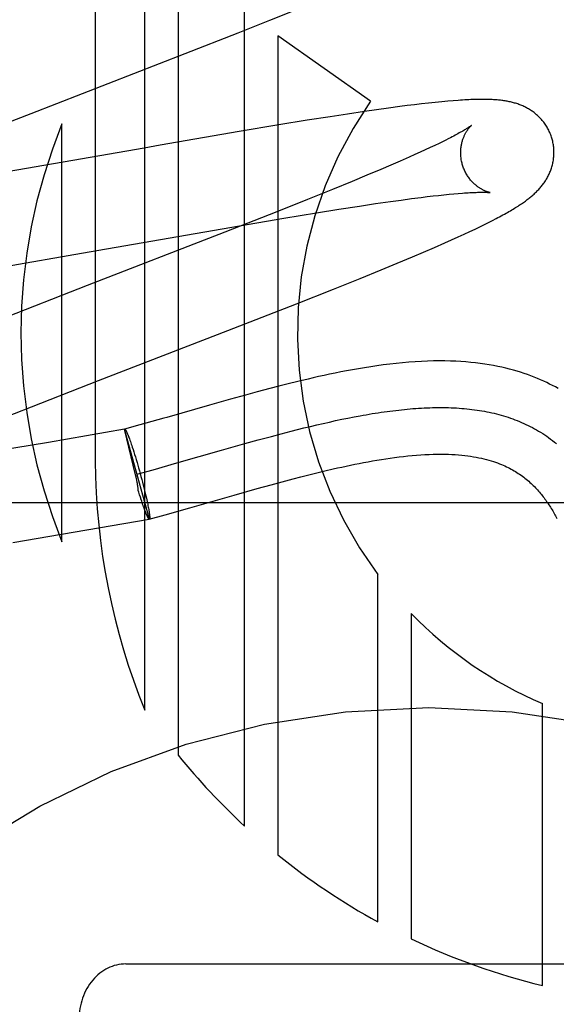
# Model space of a CAD drawing. Header units: inches. Extents: x 0 to 262, y 0 to 169.
# Tile 29 of 78: x 83.203 to 83.318, y 93.524 to 93.735. Entities that reach past the tile are written whole.
import ezdxf

# ---------------------------------------------------------------- set-up
doc = ezdxf.new("R2010")
doc.units = ezdxf.units.IN
doc.header["$LTSCALE"] = 14.3846153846
doc.header["$MEASUREMENT"] = 0
doc.linetypes.add('HIDDEN', pattern=[0.2, 0.1, -0.1])
doc.layers.add('DEFAULT_2', color=8, linetype='HIDDEN')

msp = doc.modelspace()

# ---------------------------------------------------------------- linework, layer by layer
at = {"layer": 'DEFAULT_2', "color": 8, "linetype": 'HIDDEN'}
for p, q in [((83.21899173, 93.94605627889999), (83.21899173, 93.64026271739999)), ((83.22959013, 93.5868184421), (83.22959013, 93.94605627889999)), ((83.23673253, 93.94605627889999), (83.23673253, 93.57719186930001)), ((83.25101733, 93.56193754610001), (83.25101733, 93.94605627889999)), ((83.25644596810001, 93.7347677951), (83.2620091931, 93.7370129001)), ((83.2496224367, 93.7320531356), (83.25644596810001, 93.7347677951)), ((83.2382902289, 93.72760792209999), (83.2496224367, 93.7320531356)), ((83.25815970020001, 93.7313979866), (83.25815970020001, 93.55576342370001)), ((83.2780285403, 93.7174278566), (83.25815970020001, 93.7313979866)), ((83.20521988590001, 93.71479777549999), (83.2382902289, 93.72760792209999)), ((83.2904201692, 93.71700213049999), (83.2889393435, 93.7168352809)), ((83.2918864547, 93.7171578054), (83.2904201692, 93.71700213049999)), ((83.2932884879, 93.7172964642), (83.2918864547, 93.7171578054)), ((83.29456449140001, 93.7174126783), (83.2932884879, 93.7172964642)), ((83.29571384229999, 93.7175079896), (83.29456449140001, 93.7174126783)), ((83.2766907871, 93.7152027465), (83.2730748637, 93.7146629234)), ((83.2793094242, 93.7155805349), (83.2766907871, 93.7152027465)), ((83.2818482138, 93.7159342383), (83.2793094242, 93.7155805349)), ((83.2843037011, 93.7162624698), (83.2818482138, 93.7159342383)), ((83.28589063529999, 93.716466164), (83.2843037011, 93.7162624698)), ((83.28743498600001, 93.71665710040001), (83.28589063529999, 93.716466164)), ((83.2889393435, 93.7168352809), (83.28743498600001, 93.71665710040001)), ((83.1907994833, 93.7091790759), (83.20521988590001, 93.71479777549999)), ((83.2644390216, 93.7133084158), (83.25833346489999, 93.71231009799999)), ((83.2693188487, 93.7140836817), (83.2644390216, 93.7133084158)), ((83.2730748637, 93.7146629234), (83.2693188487, 93.7140836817)), ((83.21184933, 93.62294470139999), (83.21184933, 93.7125214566)), ((83.24981501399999, 93.7108787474), (83.2329358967, 93.7079632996)), ((83.25833346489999, 93.71231009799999), (83.24981501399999, 93.7108787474)), ((83.29358188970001, 93.70879658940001), (83.2927107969, 93.7083700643)), ((83.2294565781, 93.7073551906), (83.214168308, 93.70467711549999)), ((83.2329358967, 93.7079632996), (83.2294565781, 93.7073551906)), ((83.2886506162, 93.7064659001), (83.2874971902, 93.7059438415)), ((83.2897498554, 93.70697021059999), (83.2886506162, 93.7064659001)), ((83.29079372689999, 93.7074561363), (83.2897498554, 93.70697021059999)), ((83.2917810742, 93.707922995), (83.29079372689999, 93.7074561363)), ((83.2927107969, 93.7083700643), (83.2917810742, 93.707922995)), ((83.214168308, 93.70467711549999), (83.1964952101, 93.70161032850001)), ((83.2843841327, 93.7045647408), (83.2823651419, 93.7036893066)), ((83.28629072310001, 93.7054046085), (83.2843841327, 93.7045647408)), ((83.2874971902, 93.7059438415), (83.28629072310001, 93.7054046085)), ((83.2802378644, 93.7027799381), (83.27724034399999, 93.7015173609)), ((83.2823651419, 93.7036893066), (83.2802378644, 93.7027799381)), ((83.2740677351, 93.70020068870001), (83.2698709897, 93.6984837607)), ((83.27724034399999, 93.7015173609), (83.2740677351, 93.70020068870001)), ((83.2698709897, 93.6984837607), (83.264523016, 93.6963276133)), ((83.264523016, 93.6963276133), (83.2578993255, 93.69369371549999)), ((83.2790714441, 93.6954350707), (83.2822946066, 93.69590080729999)), ((83.2822946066, 93.69590080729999), (83.2845878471, 93.6962196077)), ((83.2845878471, 93.6962196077), (83.2867697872, 93.69651133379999)), ((83.2867697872, 93.69651133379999), (83.2888357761, 93.6967752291)), ((83.2888357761, 93.6967752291), (83.2901464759, 93.6969353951)), ((83.2901464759, 93.6969353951), (83.29140236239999, 93.69708278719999)), ((83.29140236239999, 93.69708278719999), (83.2926020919, 93.6972173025)), ((83.2926020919, 93.6972173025), (83.2937444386, 93.6973388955)), ((83.2937444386, 93.6973388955), (83.2948281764, 93.6974475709)), ((83.2948281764, 93.6974475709), (83.29585145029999, 93.69754333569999)), ((83.29585145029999, 93.69754333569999), (83.2968123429, 93.697626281)), ((83.2664446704, 93.6934708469), (83.2711786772, 93.6942282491)), ((83.2711786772, 93.6942282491), (83.27566883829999, 93.69492489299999)), ((83.27566883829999, 93.69492489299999), (83.2790714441, 93.6954350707)), ((83.2578993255, 93.69369371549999), (83.24678866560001, 93.6893360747)), ((83.24990892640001, 93.6907035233), (83.25944874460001, 93.6923188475)), ((83.25944874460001, 93.6923188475), (83.2664446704, 93.6934708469)), ((83.3033033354, 93.6914011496), (83.3041427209, 93.6918278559)), ((83.3041427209, 93.6918278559), (83.3049319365, 93.69223727)), ((83.23297485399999, 93.68776524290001), (83.24990892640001, 93.6907035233)), ((83.2992823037, 93.68945191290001), (83.3004040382, 93.68998245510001)), ((83.3004040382, 93.68998245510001), (83.3014426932, 93.69048207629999)), ((83.3014426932, 93.69048207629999), (83.30240611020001, 93.6909537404)), ((83.30240611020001, 93.6909537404), (83.3033033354, 93.6914011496)), ((83.24678866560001, 93.6893360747), (83.2172375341, 93.67788972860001)), ((83.2176601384, 93.68508253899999), (83.23297485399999, 93.68776524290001)), ((83.2939377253, 93.6870221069), (83.295386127, 93.6876672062)), ((83.295386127, 93.6876672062), (83.29676992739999, 93.6882920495)), ((83.29676992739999, 93.6882920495), (83.29807201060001, 93.68888868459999)), ((83.29807201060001, 93.68888868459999), (83.2992823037, 93.68945191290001)), ((83.2893814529, 93.68504086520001), (83.2916883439, 93.6860357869)), ((83.2916883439, 93.6860357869), (83.2939377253, 93.6870221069)), ((83.1962641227, 93.68137885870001), (83.2176601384, 93.68508253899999)), ((83.2837075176, 93.6826494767), (83.2870072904, 93.6840316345)), ((83.2870072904, 93.6840316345), (83.2893814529, 93.68504086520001)), ((83.2757532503, 93.679391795), (83.2802547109, 93.6812242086)), ((83.2802547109, 93.6812242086), (83.2837075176, 93.6826494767)), ((83.2700967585, 93.6771212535), (83.2757532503, 93.679391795)), ((83.2172375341, 93.67788972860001), (83.1982123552, 93.67048133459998)), ((83.26216541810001, 93.67398133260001), (83.2700967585, 93.6771212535)), ((83.2474337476, 93.66823232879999), (83.26216541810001, 93.67398133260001)), ((83.2197111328, 93.6575025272), (83.2474337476, 93.66823232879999)), ((83.20534270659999, 93.65189850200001), (83.2197111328, 93.6575025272)), ((83.2564397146, 93.655796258), (83.2537314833, 93.6550764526)), ((83.258344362, 93.6562904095), (83.2564397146, 93.655796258)), ((83.2603395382, 93.65679586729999), (83.258344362, 93.6562904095)), ((83.2624327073, 93.6573111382), (83.2603395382, 93.65679586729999)), ((83.2511745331, 93.65438110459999), (83.2479564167, 93.6534886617)), ((83.2537314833, 93.6550764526), (83.2511745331, 93.65438110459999)), ((83.19569792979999, 93.6480889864), (83.20534270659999, 93.65189850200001)), ((83.2434721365, 93.6522222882), (83.2343131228, 93.6496054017)), ((83.2479564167, 93.6534886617), (83.2434721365, 93.6522222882)), ((83.2337135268, 93.64943463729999), (83.2285376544, 93.6479734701)), ((83.2343131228, 93.6496054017), (83.2337135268, 93.64943463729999)), ((83.2718440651, 93.64918526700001), (83.2731671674, 93.6494543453)), ((83.2731671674, 93.6494543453), (83.2744815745, 93.64971085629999)), ((83.2285376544, 93.6479734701), (83.2252886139, 93.6470735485)), ((83.2623541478, 93.6469914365), (83.2637330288, 93.6473346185)), ((83.2637330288, 93.6473346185), (83.2651044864, 93.6476687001)), ((83.2651044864, 93.6476687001), (83.2664683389, 93.64799318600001)), ((83.2664683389, 93.64799318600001), (83.26782440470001, 93.6483075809)), ((83.26782440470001, 93.6483075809), (83.2691725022, 93.6486113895)), ((83.2691725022, 93.6486113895), (83.2705124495, 93.6489041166)), ((83.2705124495, 93.6489041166), (83.2718440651, 93.64918526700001)), ((83.2252552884, 93.6470643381), (83.2089529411, 93.644249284)), ((83.2306097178, 93.6278072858), (83.22525528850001, 93.6470643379)), ((83.2276380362, 93.63725159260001), (83.2252585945, 93.6470523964)), ((83.2252586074, 93.64705240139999), (83.225288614, 93.6470735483)), ((83.2261394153, 93.64546176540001), (83.22622793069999, 93.64522871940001)), ((83.22622793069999, 93.64522871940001), (83.2263194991, 93.6449817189)), ((83.2539351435, 93.6447689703), (83.256768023, 93.64553760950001)), ((83.256768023, 93.64553760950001), (83.25887566, 93.6460969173)), ((83.25887566, 93.6460969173), (83.260968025, 93.6466396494)), ((83.260968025, 93.6466396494), (83.2623541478, 93.6469914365)), ((83.2089529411, 93.644249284), (83.1976094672, 93.6423420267)), ((83.2263194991, 93.6449817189), (83.2264139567, 93.6447212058)), ((83.2264139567, 93.6447212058), (83.2265111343, 93.6444476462)), ((83.2265111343, 93.6444476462), (83.22661085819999, 93.64416152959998)), ((83.22661085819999, 93.64416152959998), (83.22671295, 93.643863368)), ((83.22671295, 93.643863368), (83.22681722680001, 93.64355369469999)), ((83.22681722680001, 93.64355369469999), (83.22692350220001, 93.643233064)), ((83.22692350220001, 93.643233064), (83.2270862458, 93.6427328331)), ((83.2460222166, 93.6425509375), (83.2510776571, 93.6439777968)), ((83.2510776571, 93.6439777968), (83.2539351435, 93.6447689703)), ((83.2270862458, 93.6427328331), (83.2272524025, 93.64221125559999)), ((83.2272524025, 93.64221125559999), (83.2274213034, 93.6416704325)), ((83.2274213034, 93.6416704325), (83.2275922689, 93.6411125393)), ((83.2275922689, 93.6411125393), (83.2277646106, 93.6405398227)), ((83.23647198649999, 93.6398225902), (83.2460222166, 93.6425509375)), ((83.2277646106, 93.6405398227), (83.227937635, 93.6399545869)), ((83.227937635, 93.6399545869), (83.2281106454, 93.63935918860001)), ((83.2281106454, 93.63935918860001), (83.2282829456, 93.63875602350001)), ((83.2313785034, 93.6383842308), (83.23647198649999, 93.6398225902)), ((83.227736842, 93.63680066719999), (83.2276380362, 93.63725159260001)), ((83.2278105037, 93.63645467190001), (83.227736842, 93.63680066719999)), ((83.227934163, 93.6374298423), (83.2313785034, 93.6383842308)), ((83.2282829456, 93.63875602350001), (83.2284538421, 93.6381475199)), ((83.2284538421, 93.6381475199), (83.2286238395, 93.6375317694)), ((83.2286238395, 93.6375317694), (83.2287910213, 93.6369156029)), ((83.2287910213, 93.6369156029), (83.2289547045, 93.63630153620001)), ((83.2614308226, 93.63642885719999), (83.2630828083, 93.6368582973)), ((83.2630828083, 93.6368582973), (83.2647701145, 93.6372876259)), ((83.2647701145, 93.6372876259), (83.2664884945, 93.6377140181)), ((83.2664884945, 93.6377140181), (83.2682362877, 93.6381354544)), ((83.2289547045, 93.63630153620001), (83.2291142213, 93.6356920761)), ((83.2291142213, 93.6356920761), (83.22926892, 93.63508971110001)), ((83.22926892, 93.63508971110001), (83.22941816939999, 93.6344969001)), ((83.2537152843, 93.6343317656), (83.2567016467, 93.6351584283)), ((83.2567016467, 93.6351584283), (83.2590253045, 93.635789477)), ((83.2590253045, 93.635789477), (83.2614308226, 93.63642885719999)), ((83.2283306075, 93.6335686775), (83.2282167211, 93.63394316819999)), ((83.22850006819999, 93.6330199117), (83.2283306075, 93.6335686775)), ((83.2286673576, 93.632488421), (83.22850006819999, 93.6330199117)), ((83.22941816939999, 93.6344969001), (83.2295613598, 93.63391606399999)), ((83.2295613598, 93.63391606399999), (83.229697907, 93.6333495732)), ((83.229697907, 93.6333495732), (83.2298272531, 93.6327997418)), ((83.2298272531, 93.6327997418), (83.2299488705, 93.6322688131)), ((83.2392531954, 93.63021701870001), (83.2487905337, 93.6329416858)), ((83.2487905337, 93.6329416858), (83.2537152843, 93.6343317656)), ((83.5405094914, 93.6312563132), (83.0405094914, 93.6312563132)), ((83.22883520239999, 93.6319623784), (83.2286673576, 93.632488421)), ((83.2289396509, 93.6316464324), (83.2287773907, 93.6321446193)), ((83.2290457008, 93.6313268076), (83.2289396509, 93.6316464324)), ((83.229149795, 93.6310179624), (83.2290457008, 93.6313268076)), ((83.22925174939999, 93.63072044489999), (83.229149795, 93.6310179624)), ((83.2293513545, 93.6304348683), (83.22925174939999, 93.63072044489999)), ((83.2294484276, 93.6301617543), (83.2293513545, 93.6304348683)), ((83.2299488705, 93.6322688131), (83.23002540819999, 93.6319264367)), ((83.23002540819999, 93.6319264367), (83.2300981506, 93.6315940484)), ((83.2300981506, 93.6315940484), (83.2301669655, 93.63127225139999)), ((83.2301669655, 93.63127225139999), (83.2302317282, 93.6309616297)), ((83.2302317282, 93.6309616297), (83.2302923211, 93.630662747)), ((83.2302923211, 93.630662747), (83.2303486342, 93.6303761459)), ((83.2295428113, 93.6299015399), (83.2294484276, 93.6301617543)), ((83.22963434, 93.62965468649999), (83.2295428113, 93.6299015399)), ((83.2297228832, 93.6294215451), (83.22963434, 93.62965468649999)), ((83.2303486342, 93.6303761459), (83.2304005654, 93.63010234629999)), ((83.2304005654, 93.63010234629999), (83.2304480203, 93.6298418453)), ((83.23057971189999, 93.627786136), (83.2339682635, 93.62872480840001)), ((83.2339682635, 93.62872480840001), (83.2392531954, 93.63021701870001)), ((83.2117203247, 93.6245307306), (83.230578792, 93.627789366)), ((83.2306097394, 93.62780730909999), (83.2305787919, 93.6277893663)), ((83.2306097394, 93.62780730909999), (83.2305797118, 93.62778613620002)), ((83.20128527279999, 93.62277632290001), (83.2117203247, 93.6245307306)), ((83.2795869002, 93.5414067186), (83.2795869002, 93.6158930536)), ((83.2867283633, 93.6075360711), (83.2867283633, 93.5377536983)), ((83.3148390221, 93.527772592), (83.3148390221, 93.588247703)), ((83.2255094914, 93.5323794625), (83.3555094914, 93.5323794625))]:
    msp.add_line(p, q, dxfattribs=at)
for points in [[(83.3169424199, 93.70926959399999), (83.3168808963, 93.7094822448), (83.316803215, 93.70972963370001), (83.3167194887, 93.70997515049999), (83.3166298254, 93.7102184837), (83.316534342, 93.71045934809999), (83.3164331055, 93.7106976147), (83.3163261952, 93.710933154), (83.316213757, 93.7111657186), (83.3160959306, 93.7113951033), (83.3159728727, 93.7116210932), (83.3158447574, 93.7118434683), (83.3157117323, 93.71206209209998), (83.3155739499, 93.7122768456), (83.3154316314, 93.7124875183), (83.3152850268, 93.7126938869), (83.3151342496, 93.71289593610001), (83.3149794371, 93.7130936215), (83.3148207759, 93.71328685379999), (83.3146584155, 93.71347559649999), (83.3144926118, 93.71365969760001), (83.3143236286, 93.71383901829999), (83.31415161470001, 93.7140135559), (83.3139767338, 93.71418330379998), (83.3137992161, 93.7143482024), (83.3136193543, 93.7145081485), (83.313437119, 93.7146633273), (83.3132526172, 93.71481378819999), (83.3130656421, 93.71495981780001), (83.3128759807, 93.71510167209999), (83.3126836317, 93.7152394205), (83.3124884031, 93.7153732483), (83.3122905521, 93.7155030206), (83.312090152, 93.7156287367), (83.3118875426, 93.71575024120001), (83.31168297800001, 93.7158674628), (83.311476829, 93.7159802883), (83.31126955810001, 93.71608858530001), (83.3110611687, 93.7161924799), (83.3108519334, 93.7162919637), (83.31064144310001, 93.7163873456), (83.3104293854, 93.71647885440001), (83.3102155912, 93.71656663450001), (83.3099996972, 93.71665088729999), (83.3097818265, 93.7167316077), (83.3095617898, 93.71680890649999), (83.3093400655, 93.7168826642), (83.309117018, 93.71695283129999), (83.3088928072, 93.7170194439), (83.3086676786, 93.7170825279), (83.308441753, 93.7171421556), (83.3082152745, 93.7171983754), (83.30798811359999, 93.7172513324), (83.3077602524, 93.7173011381), (83.3075315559, 93.7173479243), (83.30730194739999, 93.7173918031), (83.3070711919, 93.7174329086), (83.3068390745, 93.71747136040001), (83.3066054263, 93.71750726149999), (83.3063701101, 93.7175407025), (83.3061327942, 93.71757179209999), (83.3058932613, 93.71760061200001), (83.3056509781, 93.71762726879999), (83.3054054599, 93.71765184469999), (83.3051562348, 93.7176744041), (83.304902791, 93.71769499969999), (83.3046446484, 93.71771366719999), (83.304381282, 93.71773043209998), (83.3041121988, 93.717745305), (83.3038368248, 93.71775828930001), (83.30355477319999, 93.7177693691), (83.3032655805, 93.7177785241), (83.302968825, 93.7177857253), (83.3026640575, 93.7177909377), (83.3023508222, 93.71779411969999), (83.30202866, 93.7177952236), (83.3016970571, 93.71779419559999), (83.3013555, 93.7177909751), (83.3010034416, 93.7177854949), (83.30064032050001, 93.7177776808), (83.3002655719, 93.7177674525), (83.29987862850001, 93.7177547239), (83.2994788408, 93.7177393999), (83.2990656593, 93.71772138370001), (83.2986381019, 93.7177005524), (83.2981952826, 93.717676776), (83.297736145, 93.71764990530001), (83.2972596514, 93.71761978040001), (83.2967645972, 93.7175862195), (83.29571384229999, 93.7175079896)], [(83.2996233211, 93.7122079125), (83.2996162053, 93.7122020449), (83.2996019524, 93.71219054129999), (83.29958007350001, 93.7121732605), (83.2995500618, 93.7121500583), (83.2995113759, 93.7121207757), (83.2994634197, 93.7120852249), (83.29940568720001, 93.7120432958), (83.299337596, 93.71199483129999), (83.29925869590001, 93.7119397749), (83.299168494, 93.71187804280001), (83.2990665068, 93.71180956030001), (83.29895226, 93.7117342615), (83.2988251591, 93.71165200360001), (83.2986845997, 93.711562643), (83.2985300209, 93.7114660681), (83.2983606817, 93.71136205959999), (83.2981764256, 93.7112507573), (83.2979768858, 93.71113216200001), (83.2977621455, 93.7110065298), (83.297532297, 93.7108741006), (83.2972873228, 93.7107350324), (83.2970274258, 93.7105895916), (83.2967523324, 93.71043776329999), (83.2964619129, 93.7102796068), (83.2961560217, 93.7101151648), (83.2958344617, 93.70994444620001), (83.29549733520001, 93.70976761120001), (83.2951446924, 93.7095847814), (83.2947766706, 93.70939611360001)], [(83.2976734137, 93.703911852), (83.297620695, 93.70411001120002), (83.29756461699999, 93.70434344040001), (83.2975147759, 93.704577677), (83.29747121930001, 93.70481221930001), (83.2974339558, 93.7050466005), (83.2974029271, 93.7052806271), (83.2973780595, 93.70551410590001), (83.297359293, 93.7057465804), (83.297346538, 93.7059776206), (83.2973396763, 93.7062069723), (83.2973385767, 93.70643435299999), (83.2973430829, 93.7066594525), (83.2973530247, 93.7068820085), (83.2973682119, 93.7071016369), (83.2973884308, 93.7073179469), (83.29741346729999, 93.70753075), (83.2974430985, 93.70773990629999), (83.2974770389, 93.70794494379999), (83.2975149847, 93.7081454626), (83.29755663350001, 93.70834118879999), (83.2976016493, 93.7085317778), (83.2976497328, 93.7087171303), (83.2977005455, 93.70889703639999), (83.2977538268, 93.70907156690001), (83.2978092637, 93.7092405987), (83.2978667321, 93.7094045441), (83.2979261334, 93.7095637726), (83.2979872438, 93.70971826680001), (83.2980499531, 93.70986827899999), (83.2981138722, 93.7100133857), (83.2981786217, 93.71015325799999), (83.2982439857, 93.71028794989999), (83.29830964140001, 93.7104172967), (83.2983755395, 93.71054166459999), (83.2984416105, 93.7106613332), (83.2985076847, 93.710776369), (83.2985736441, 93.7108869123), (83.298639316, 93.7109929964), (83.298704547, 93.7110946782), (83.2987691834, 93.7111920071), (83.2988330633, 93.7112850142), (83.2988960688, 93.7113737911), (83.2989581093, 93.7114584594), (83.2990189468, 93.71153893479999), (83.2990783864, 93.7116151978), (83.299136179, 93.7116871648), (83.299192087, 93.7117547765), (83.2992458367, 93.7118179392), (83.29929712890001, 93.71187654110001), (83.2993457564, 93.7119305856), (83.2993914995, 93.71198006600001), (83.2994340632, 93.71202490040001), (83.2994731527, 93.71206501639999), (83.2995084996, 93.7121003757), (83.299539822, 93.7121309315), (83.2995667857, 93.7121565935), (83.2995890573, 93.71217728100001), (83.2996062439, 93.7121928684), (83.2996179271, 93.71220321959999), (83.2996224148, 93.7122071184)], [(83.2947766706, 93.70939611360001), (83.2939951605, 93.7090018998), (83.29358188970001, 93.70879658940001)], [(83.3049319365, 93.69223727), (83.30531009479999, 93.69243660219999), (83.3056778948, 93.6926326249), (83.3060359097, 93.69282561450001), (83.3063841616, 93.6930155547), (83.3067228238, 93.69320250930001), (83.307052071, 93.69338654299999), (83.3073720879, 93.69356772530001), (83.3076830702, 93.6937461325), (83.30798522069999, 93.693921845), (83.3082787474, 93.69409494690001), (83.30856386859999, 93.69426552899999), (83.30884079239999, 93.694433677), (83.3091097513, 93.6945994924), (83.3093709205, 93.69476304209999), (83.3096245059, 93.6949244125), (83.309870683, 93.6950836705), (83.31010963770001, 93.69524088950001), (83.3103415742, 93.695396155), (83.3105665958, 93.6955494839), (83.3107852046, 93.6957011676), (83.3109977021, 93.6958513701), (83.3112046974, 93.6960004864), (83.3114066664, 93.6961488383), (83.3116041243, 93.6962967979), (83.3117975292, 93.6964447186), (83.3119873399, 93.69659297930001), (83.3121740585, 93.6967420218), (83.31235782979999, 93.6968920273), (83.3125389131, 93.69704328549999), (83.3127173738, 93.6971959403), (83.31289330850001, 93.69735017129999), (83.3130668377, 93.6975061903), (83.3132380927, 93.697664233), (83.3134070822, 93.697824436), (83.3135738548, 93.6979869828), (83.31373836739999, 93.6981519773), (83.3139006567, 93.6983196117), (83.31406048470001, 93.6984897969), (83.3142177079, 93.6986625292), (83.3143721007, 93.6988377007), (83.314523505, 93.699015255), (83.3146716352, 93.699194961), (83.3148161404, 93.6993764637), (83.31495713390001, 93.69955996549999), (83.3150945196, 93.6997454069), (83.3152285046, 93.69993314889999), (83.3153591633, 93.7001234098), (83.3154866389, 93.7003165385), (83.3156111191, 93.70051300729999), (83.31573237, 93.70071266), (83.315850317, 93.7009155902), (83.3159646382, 93.7011214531), (83.3160750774, 93.70132996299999), (83.3161814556, 93.70154092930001), (83.3162835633, 93.7017540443), (83.31638134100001, 93.701969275), (83.3164746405, 93.7021863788), (83.3165635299, 93.702405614), (83.3166479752, 93.7026270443), (83.3167280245, 93.70285099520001), (83.31680370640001, 93.7030778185), (83.3168749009, 93.70330749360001), (83.316941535, 93.70354018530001), (83.31700341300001, 93.7037756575), (83.3170603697, 93.70401374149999), (83.3171122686, 93.704254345), (83.3171589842, 93.7044973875), (83.317200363, 93.7047426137), (83.3172362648, 93.7049897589), (83.317266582, 93.7052387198), (83.31729120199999, 93.7054893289), (83.3173100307, 93.70574147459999), (83.31732297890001, 93.70599508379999), (83.31732994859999, 93.70624983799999), (83.3173308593, 93.7065054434), (83.3173256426, 93.706761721), (83.317314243, 93.70701848), (83.3172966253, 93.7072754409), (83.3172727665, 93.7075323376), (83.3172426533, 93.7077889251), (83.3172062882, 93.708044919), (83.31716367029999, 93.70830016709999), (83.3171148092, 93.7085545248), (83.3170597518, 93.7088076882), (83.3169985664, 93.70905933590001), (83.3169424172, 93.7092696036)], [(83.3036222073, 93.69781356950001), (83.3036261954, 93.69781296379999), (83.30361919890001, 93.6978141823), (83.303605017, 93.6978167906), (83.3035838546, 93.6978209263), (83.3035559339, 93.69782671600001), (83.3035214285, 93.69783429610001), (83.3034805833, 93.69784378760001), (83.3034336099, 93.6978553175), (83.3033807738, 93.6978689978), (83.3033223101, 93.6978849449), (83.3032585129, 93.6979032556), (83.30318967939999, 93.6979240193), (83.3031160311, 93.6979473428), (83.3030377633, 93.6979733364), (83.3029552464, 93.6980020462), (83.302868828, 93.6980335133), (83.3027787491, 93.69806780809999), (83.30268529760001, 93.69810497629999), (83.3025886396, 93.69814510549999), (83.302489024, 93.6981882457), (83.3023864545, 93.6982345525), (83.302280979, 93.69828416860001), (83.3021727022, 93.69833721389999), (83.30206170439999, 93.698393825), (83.30194810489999, 93.6984541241), (83.3018320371, 93.6985182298), (83.3017135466, 93.69858631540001), (83.30159276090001, 93.69865851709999), (83.3014695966, 93.6987351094), (83.3013439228, 93.6988164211), (83.3012160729, 93.6989024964), (83.3010861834, 93.69899350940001), (83.30095474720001, 93.6990893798), (83.3008222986, 93.6991899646), (83.30068883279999, 93.6992955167), (83.3005545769, 93.699406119), (83.3004194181, 93.6995221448), (83.3002832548, 93.6996440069), (83.3001464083, 93.699771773), (83.3000090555, 93.6999056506), (83.2998716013, 93.70004563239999), (83.2997343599, 93.7001917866), (83.2995977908, 93.700344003), (83.2994622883, 93.700502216), (83.2993283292, 93.7006662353), (83.29919640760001, 93.7008358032), (83.2990667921, 93.70101091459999), (83.2989397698, 93.70119151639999), (83.2988157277, 93.7013773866), (83.2986950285, 93.7015682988), (83.2985779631, 93.7017641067), (83.2984648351, 93.70196461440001), (83.2983559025, 93.7021696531), (83.2982513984, 93.70237906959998), (83.2981516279, 93.70259253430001), (83.2980568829, 93.7028096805), (83.297967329, 93.7030303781), (83.2978831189, 93.7032544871), (83.2978044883, 93.7034816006), (83.29773165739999, 93.7037112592), (83.29767341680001, 93.7039118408)], [(83.2968123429, 93.697626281), (83.2977111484, 93.69769676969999), (83.2981376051, 93.6977274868), (83.298549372, 93.69775529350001), (83.2989445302, 93.6977801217), (83.2993221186, 93.6978019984), (83.2996807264, 93.6978209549), (83.3000187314, 93.69783705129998), (83.3003368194, 93.6978504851), (83.3006348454, 93.6978614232), (83.3009139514, 93.69787008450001), (83.301174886, 93.69787666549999), (83.3014185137, 93.6978813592), (83.3016455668, 93.6978843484), (83.3018569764, 93.69788581), (83.30205356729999, 93.697885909), (83.302236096, 93.6978848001), (83.3024053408, 93.69788262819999), (83.30256178, 93.6978795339), (83.3027059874, 93.6978756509), (83.3028382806, 93.6978711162), (83.30295903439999, 93.697866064), (83.3030685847, 93.69786062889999), (83.3031672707, 93.6978549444), (83.3032553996, 93.69784914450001), (83.3033332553, 93.6978433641), (83.3034011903, 93.6978377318), (83.3034595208, 93.6978323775), (83.3035085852, 93.6978274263), (83.3035486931, 93.6978230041), (83.3035801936, 93.69781922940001), (83.3036034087, 93.69781622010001), (83.3036186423, 93.6978140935), (83.3036222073, 93.69781356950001)], [(83.3182329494, 93.6557900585), (83.3176349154, 93.65611961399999), (83.3170252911, 93.65644243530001), (83.3164038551, 93.656758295), (83.3157700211, 93.65706713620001), (83.3151233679, 93.6573687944), (83.314463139, 93.6576632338), (83.3137884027, 93.65795044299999), (83.3130991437, 93.6582299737), (83.3123951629, 93.6585014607), (83.3116760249, 93.6587646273), (83.3109416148, 93.65901907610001), (83.3101907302, 93.6592647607), (83.3094224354, 93.65950145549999), (83.30863583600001, 93.65972886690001), (83.3078301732, 93.6599466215), (83.3070039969, 93.66015448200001), (83.3061560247, 93.66035209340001), (83.3052848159, 93.6605390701), (83.3043886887, 93.6607150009), (83.3034668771, 93.6608792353), (83.3025178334, 93.6610311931), (83.3015420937, 93.6611699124), (83.300539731, 93.66129456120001), (83.2995105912, 93.6614043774), (83.2984550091, 93.6614985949), (83.2973715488, 93.6615766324), (83.29625934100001, 93.661637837), (83.29511683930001, 93.66168154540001), (83.29394223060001, 93.66170701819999), (83.2927352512, 93.6617134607), (83.2914936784, 93.6617000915), (83.29022141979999, 93.6616662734), (83.2889205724, 93.66161159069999), (83.2875947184, 93.6615358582), (83.2862464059, 93.66143905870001), (83.2848813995, 93.6613216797), (83.2835034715, 93.6611843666), (83.2821218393, 93.66102865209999), (83.2807451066, 93.6608564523), (83.2793800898, 93.6606697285), (83.2780374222, 93.660471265), (83.27671527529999, 93.6602621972), (83.2754159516, 93.66004422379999), (83.274137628, 93.6598183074), (83.2728792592, 93.65958537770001), (83.2716406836, 93.65934635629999), (83.27042122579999, 93.6591020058), (83.2692212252, 93.65885324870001), (83.26804074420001, 93.6586009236), (83.2668797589, 93.65834581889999), (83.2657381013, 93.6580886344), (83.2646161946, 93.65783005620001), (83.2624327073, 93.6573111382)], [(83.2744815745, 93.64971085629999), (83.275787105, 93.64995430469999), (83.2764364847, 93.6500709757), (83.2770835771, 93.65018419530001), (83.2777283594, 93.6502939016), (83.2783708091, 93.6504000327), (83.2790109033, 93.6505025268), (83.2796486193, 93.6506013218), (83.2802839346, 93.6506963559), (83.2809168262, 93.6507875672), (83.2815472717, 93.6508748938), (83.2821752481, 93.65095827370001), (83.2828007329, 93.6510376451), (83.2834237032, 93.651112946), (83.2840441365, 93.65118411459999), (83.28466201, 93.6512510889), (83.2852773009, 93.65131380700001), (83.2858899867, 93.6513722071), (83.2865000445, 93.65142622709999), (83.2871074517, 93.65147580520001), (83.2877121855, 93.65152087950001), (83.2883142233, 93.65156138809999), (83.2889135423, 93.6515972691), (83.2895101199, 93.65162846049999), (83.2901039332, 93.65165490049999), (83.2906949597, 93.6516765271), (83.2912831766, 93.6516932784), (83.2918685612, 93.6517050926), (83.2924510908, 93.6517119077), (83.2930307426, 93.6517136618), (83.2936074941, 93.651710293), (83.2941813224, 93.65170173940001), (83.29475220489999, 93.6516879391), (83.2953201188, 93.65166883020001), (83.2958850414, 93.6516443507), (83.2964469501, 93.6516144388), (83.2970058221, 93.6515790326), (83.2975616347, 93.6515380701), (83.2981143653, 93.6514914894), (83.298663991, 93.65143922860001), (83.29921048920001, 93.6513812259), (83.2997538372, 93.6513174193), (83.3002940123, 93.65124774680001), (83.3008309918, 93.6511721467), (83.3013647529, 93.6510905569), (83.301895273, 93.65100291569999), (83.3024225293, 93.650909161), (83.3029464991, 93.6508092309), (83.3034671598, 93.6507030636), (83.3039844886, 93.6505905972), (83.3044984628, 93.65047176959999), (83.3050090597, 93.6503465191), (83.3055162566, 93.65021478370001), (83.3060200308, 93.6500765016), (83.3065203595, 93.6499316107), (83.30701722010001, 93.6497800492), (83.30751058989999, 93.6496217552), (83.3080004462, 93.6494566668), (83.3084867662, 93.649284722), (83.3089695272, 93.649105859), (83.30944870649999, 93.6489200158), (83.3099242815, 93.6487271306), (83.3103962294, 93.6485271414), (83.3108645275, 93.6483199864), (83.3113291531, 93.6481056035), (83.3117900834, 93.64788393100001), (83.31224729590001, 93.6476549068), (83.31270076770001, 93.6474184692), (83.3131504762, 93.64717455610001), (83.3135963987, 93.6469231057), (83.3140385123, 93.646664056), (83.3144767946, 93.6463973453), (83.3149112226, 93.6461229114), (83.3153417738, 93.6458406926), (83.3157684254, 93.645550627), (83.31619115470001, 93.6452526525), (83.316609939, 93.6449467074), (83.3170247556, 93.64463272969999), (83.3174355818, 93.6443106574), (83.3178423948, 93.64398042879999)], [(83.225288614, 93.6470735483), (83.2252978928, 93.6470751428), (83.2253133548, 93.6470740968), (83.2253299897, 93.6470687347), (83.2253477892, 93.64705906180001), (83.2253667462, 93.64704507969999), (83.2253868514, 93.6470267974), (83.22540809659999, 93.6470042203), (83.2254304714, 93.64697736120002), (83.2254539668, 93.6469462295), (83.2254785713, 93.6469108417), (83.2255042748, 93.646871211), (83.225531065, 93.646827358), (83.2255589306, 93.64677929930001), (83.2255878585, 93.6467270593), (83.2256178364, 93.6466706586), (83.2256488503, 93.6466101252), (83.2256808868, 93.6465454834), (83.2257139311, 93.6464767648), (83.225747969, 93.6464039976), (83.2257829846, 93.6463272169), (83.2258189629, 93.6462464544), (83.2258558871, 93.6461617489), (83.2258937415, 93.6460731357), (83.2259325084, 93.64598065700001), (83.22597217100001, 93.6458843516), (83.2260127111, 93.6457842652), (83.2260541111, 93.64568043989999), (83.226096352, 93.64557292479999), (83.2261394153, 93.64546176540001)], [(83.2682362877, 93.6381354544), (83.2700163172, 93.63855061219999), (83.27091998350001, 93.63875540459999), (83.2718340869, 93.6389581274), (83.2727573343, 93.6391581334), (83.2736895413, 93.63935503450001), (83.2746285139, 93.63954800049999), (83.2755724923, 93.63973629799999), (83.2765200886, 93.63991926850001), (83.2774695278, 93.6400961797), (83.2784203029, 93.6402665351), (83.279371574, 93.6404298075), (83.28032255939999, 93.6405855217), (83.2812724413, 93.64073319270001), (83.2822205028, 93.6408723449), (83.2831658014, 93.6410024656), (83.2841081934, 93.64112314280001), (83.2850472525, 93.64123391), (83.2859827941, 93.6413343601), (83.286915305, 93.64142415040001), (83.28784219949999, 93.6415026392), (83.2887628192, 93.64156940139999), (83.289672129, 93.6416237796), (83.29056638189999, 93.6416654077), (83.2914419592, 93.6416941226), (83.2922947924, 93.64171000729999), (83.2931234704, 93.6417134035), (83.2939249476, 93.641704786), (83.2947007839, 93.6416846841), (83.2954512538, 93.6416536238), (83.2961772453, 93.6416121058), (83.29687949, 93.6415606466), (83.2975587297, 93.641499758), (83.29821535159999, 93.64142996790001), (83.2988511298, 93.64135162), (83.2994673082, 93.64126503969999), (83.3000656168, 93.6411704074), (83.30064755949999, 93.64106784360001), (83.3012147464, 93.64095738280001), (83.301769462, 93.6408388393), (83.3023108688, 93.6407126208), (83.3028396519, 93.6405788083), (83.3033536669, 93.64043823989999), (83.30385162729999, 93.6402916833), (83.3043322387, 93.64014003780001), (83.304794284, 93.6399843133), (83.3052367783, 93.6398255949), (83.30565802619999, 93.6396653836), (83.30605927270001, 93.6395041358), (83.3064399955, 93.6393429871), (83.3068037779, 93.63918126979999), (83.3071530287, 93.6390186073), (83.3074901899, 93.63885442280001), (83.3078175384, 93.6386880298), (83.3081373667, 93.6385185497), (83.3084523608, 93.63834469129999), (83.3087630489, 93.6381661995), (83.3090710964, 93.637982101), (83.3093755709, 93.6377929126), (83.309676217, 93.6375987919), (83.3099727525, 93.63739993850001), (83.310264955, 93.63719654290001), (83.3105525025, 93.6369889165), (83.310835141, 93.6367773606), (83.31111255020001, 93.6365622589), (83.3113842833, 93.6363441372), (83.31165051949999, 93.63612304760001), (83.3119112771, 93.6358991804), (83.3121665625, 93.63567276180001), (83.312416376, 93.6354440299), (83.3126607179, 93.6352132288), (83.3128994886, 93.6349807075), (83.31313296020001, 93.6347464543), (83.3133612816, 93.6345105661), (83.3135846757, 93.6342730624), (83.31380336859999, 93.6340339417), (83.3140174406, 93.6337933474), (83.3142270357, 93.6335513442), (83.3144321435, 93.63330817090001), (83.3146327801, 93.63306404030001), (83.3148289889, 93.6328191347), (83.31502076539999, 93.6325737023), (83.31520831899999, 93.6323277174), (83.3153916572, 93.63208140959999), (83.3155713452, 93.631834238), (83.3157477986, 93.63158580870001), (83.31592138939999, 93.6313357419), (83.3160926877, 93.6310833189), (83.3162614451, 93.6308289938), (83.3164276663, 93.6305728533), (83.3165911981, 93.630315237), (83.3167517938, 93.63005666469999), (83.3169097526, 93.6297967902), (83.3170651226, 93.6295356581), (83.31721837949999, 93.6292725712), (83.3173699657, 93.62900682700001), (83.3175199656, 93.62873830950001), (83.3176686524, 93.62846654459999), (83.3178158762, 93.6281918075), (83.3179615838, 93.6279142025)], [(83.2282167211, 93.63394316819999), (83.2282059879, 93.6340738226), (83.2281928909, 93.634209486), (83.2281773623, 93.63435053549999), (83.22815955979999, 93.6344959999), (83.22813960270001, 93.6346450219), (83.2281175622, 93.63479753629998), (83.228093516, 93.63495312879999), (83.22806757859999, 93.63511193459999), (83.2280398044, 93.6352742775), (83.22801046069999, 93.63543914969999), (83.2279798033, 93.6356057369), (83.2279479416, 93.635773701), (83.2279150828, 93.6359422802), (83.2278812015, 93.6361118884), (83.2278105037, 93.63645467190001)], [(83.2298082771, 93.6292025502), (83.22976598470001, 93.62931025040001), (83.2297228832, 93.6294215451)], [(83.2305704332, 93.6277845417), (83.2305549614, 93.6277855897), (83.23053831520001, 93.6277909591), (83.23052050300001, 93.62780064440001), (83.23050153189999, 93.6278146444), (83.2304814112, 93.6278329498), (83.2304601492, 93.6278555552), (83.2304377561, 93.6278824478), (83.2304142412, 93.6279136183), (83.2303896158, 93.6279490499), (83.23036389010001, 93.62798872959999), (83.23033707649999, 93.6280326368), (83.2303091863, 93.62808075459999), (83.2302802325, 93.6281330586), (83.2302502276, 93.6281895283), (83.2302191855, 93.6282501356), (83.2301871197, 93.628314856), (83.230154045, 93.6283836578), (83.2301199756, 93.62845651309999), (83.2300849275, 93.62853338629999), (83.2300489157, 93.6286142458), (83.2300119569, 93.6286990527), (83.2299740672, 93.6287877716), (83.22993526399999, 93.6288803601), (83.2298955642, 93.62897677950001), (83.2298549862, 93.629076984), (83.2298135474, 93.62918093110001), (83.22977126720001, 93.6292885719), (83.2297281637, 93.62939986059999)], [(83.2304480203, 93.6298418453), (83.2304909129, 93.6295951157), (83.23051062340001, 93.6294770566), (83.23052916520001, 93.6293626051), (83.2305465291, 93.6292518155), (83.23056270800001, 93.6291447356), (83.2305776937, 93.6290414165), (83.23059148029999, 93.6289419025), (83.2306040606, 93.6288462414), (83.2306154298, 93.62875447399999), (83.230625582, 93.62866664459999), (83.2306345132, 93.6285827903), (83.2306422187, 93.6285029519), (83.2306486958, 93.62842716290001), (83.2306539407, 93.62835546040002), (83.2306579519, 93.6282878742), (83.2306607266, 93.6282244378), (83.2306622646, 93.62816517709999), (83.2306625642, 93.6281101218), (83.2306616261, 93.6280592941), (83.23065945, 93.62801272), (83.2306560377, 93.6279704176), (83.2306513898, 93.6279324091), (83.23064550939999, 93.6278987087), (83.2306383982, 93.6278693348), (83.2306300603, 93.62784429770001), (83.230620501, 93.6278236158), (83.2306097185, 93.6278072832)], [(83.2305787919, 93.6277893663), (83.2305694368, 93.6277886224), (83.2305536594, 93.6277909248), (83.2305367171, 93.6277975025), (83.2305186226, 93.62780834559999), (83.2304993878, 93.62782344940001), (83.2304790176, 93.6278428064), (83.2304575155, 93.6278664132), (83.230434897, 93.6278942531), (83.2304111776, 93.62792631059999), (83.2303863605, 93.6279625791), (83.2303604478, 93.6280030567), (83.2303334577, 93.62804771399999)]]:
    msp.add_lwpolyline(points, dxfattribs=at)
msp.add_circle((83.2905094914, 93.4123794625), 0.175, dxfattribs=at)
for centre, radius, start, end in [((83.3487066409, 93.66773326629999), 0.0863999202, 144.8885037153, 216.8701136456), ((83.3215297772, 93.667733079), 0.1184727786, 157.7871865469, 202.2128134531), ((83.36299075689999, 93.6410457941), 0.1440011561, 180.3115753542, 202.1217410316), ((83.3487060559, 93.66773342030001), 0.0863999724, 224.1651408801, 246.9222627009), ((83.3487069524, 93.6677338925), 0.1440004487, 218.958850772, 227.2814131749), ((83.3487045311, 93.66773216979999), 0.1439978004, 231.038860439, 241.3151936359), ((83.3487072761, 93.6677345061), 0.1440013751, 244.5067343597, 256.3969435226)]:
    msp.add_arc(centre, radius, start, end, dxfattribs=at)
msp.add_ellipse((83.2255094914, 93.5205068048), major_axis=(0, -0.0118726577), ratio=0.8422714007, start_param=3.1415926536, end_param=4.7123889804, dxfattribs=at)

doc.saveas('drawing.dxf')
